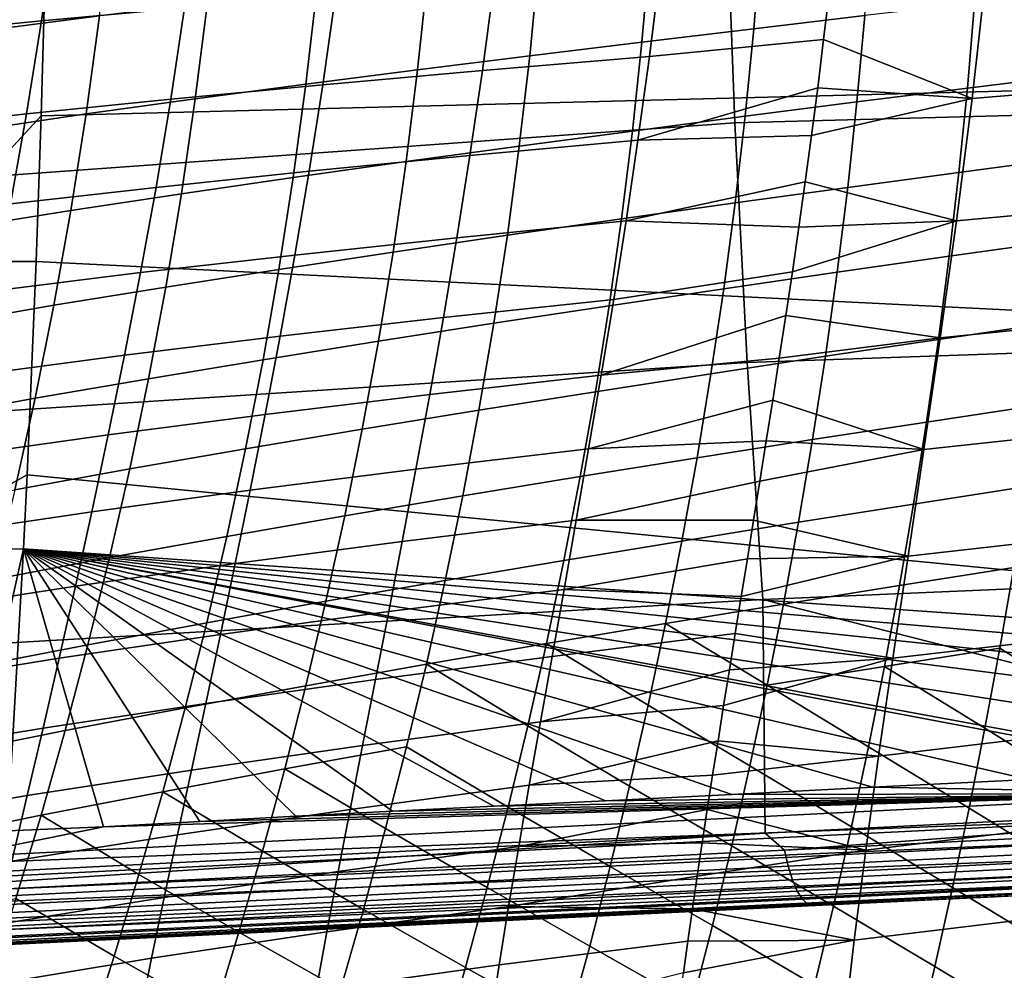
# Model space of a CAD drawing. Header units: metres. Extents: x -25 to 132, y -25 to 47.
# Tile 55 of 153: x 31.97 to 38.62, y -10.67 to -4.25. Entities that reach past the tile are written whole.
import ezdxf

# ---------------------------------------------------------------- set-up
doc = ezdxf.new("R2010")
doc.units = ezdxf.units.M
doc.layers.add('solid_12_061_031_XXX', color=7, linetype='CONTINUOUS')

msp = doc.modelspace()

# ---------------------------------------------------------------- linework, layer by layer
at = {"layer": 'solid_12_061_031_XXX'}
for points in [[(48.56451, -2.239823, 139.341904), (48.517971, -4.473907, 139.4953), (32.141697, -3.924217, 134.688049), (32.1716, -2.45163, 134.585327)], [(36.803265, -4.942884, 143.29509), (45.445637, -4.713067, 145.507538), (45.391987, -3.149254, 145.710175), (36.742767, -3.30419, 143.525192)], [(28.179585, -5.566525, 141.00766), (36.803265, -4.942884, 143.29509), (36.742767, -3.30419, 143.525192), (28.110941, -3.988852, 141.271255)], [(33.170227, -3.526926, 40.435921), (33.084053, -4.165938, 40.528633), (32.115677, -4.254147, 38.926304), (32.208466, -3.602117, 38.830578)], [(32.58432, -3.543937, 81.592239), (31.877245, -3.624644, 81.889542), (31.792225, -4.313746, 81.793777), (32.507965, -4.219553, 81.501633)], [(32.208466, -3.602117, 38.830578), (32.115677, -4.254147, 38.926304), (31.200697, -4.344425, 37.295696), (31.300108, -3.678873, 37.196705)], [(37.72543, -3.630363, 80.662315), (36.979122, -3.708903, 80.652664), (36.930721, -4.307179, 80.584023), (37.681347, -4.218716, 80.59906)], [(36.979122, -3.708903, 80.652664), (36.228436, -3.78912, 80.684715), (36.174927, -4.397562, 80.610306), (36.930721, -4.307179, 80.584023)], [(36.228436, -3.78912, 80.684715), (35.476116, -3.87085, 80.759781), (35.416729, -4.489692, 80.679375), (36.174927, -4.397562, 80.610306)], [(39.612995, -3.832139, 49.114479), (39.525024, -4.686757, 49.266418), (38.406441, -4.778276, 48.038288), (38.503693, -3.909609, 47.880402)], [(31.260002, -3.92563, 134.389709), (32.141697, -3.924217, 134.688049), (32.114338, -4.895726, 134.782028), (31.204897, -5.881996, 134.606934)], [(48.517971, -4.473907, 139.4953), (32.114338, -4.895726, 134.782028), (32.141697, -3.924217, 134.688049)], [(35.476116, -3.87085, 80.759781), (34.7248, -3.95518, 80.879013), (34.658726, -4.584846, 80.79248), (35.416729, -4.489692, 80.679375)], [(36.297443, -3.911842, 45.14592), (36.22506, -4.495327, 45.246197), (35.096786, -4.589647, 43.744499), (35.176136, -3.995228, 43.640476)], [(36.22506, -4.495327, 45.246197), (36.297443, -3.911842, 45.14592), (37.441906, -4.048225, 46.648426), (37.403088, -4.381412, 46.706352)], [(37.403088, -4.381412, 46.706352), (37.441906, -4.048225, 46.648426), (38.503693, -3.909609, 47.880402), (38.406441, -4.778276, 48.038288)], [(34.7248, -3.95518, 80.879013), (33.977451, -4.041467, 81.043015), (33.903942, -4.682294, 80.950363), (34.658726, -4.584846, 80.79248)], [(33.977451, -4.041467, 81.043015), (33.237431, -4.129217, 81.250954), (33.155861, -4.781488, 81.152222), (33.903942, -4.682294, 80.950363)], [(35.176136, -3.995228, 43.640476), (35.096786, -4.589647, 43.744499), (34.018131, -4.685839, 42.208652), (34.104568, -4.080062, 42.100746)], [(39.155815, -4.051581, 80.746895), (38.423904, -4.134134, 80.653755), (38.374863, -4.708966, 80.586525), (39.110329, -4.618133, 80.684174)], [(34.104568, -4.080062, 42.100746), (34.018131, -4.685839, 42.208652), (32.990448, -4.783462, 40.640564), (33.084053, -4.165938, 40.528633)], [(33.084053, -4.165938, 40.528633), (32.990448, -4.783462, 40.640564), (32.014786, -4.883985, 39.042515), (32.115677, -4.254147, 38.926304)], [(33.237431, -4.129217, 81.250954), (32.507965, -4.219553, 81.501633), (32.417759, -4.883734, 81.396782), (33.155861, -4.781488, 81.152222)], [(38.423904, -4.134134, 80.653755), (37.681347, -4.218716, 80.59906), (37.628036, -4.802046, 80.526619), (38.374863, -4.708966, 80.586525)], [(32.115677, -4.254147, 38.926304), (32.014786, -4.883985, 39.042515), (31.092422, -4.987129, 37.416458), (31.200697, -4.344425, 37.295696)], [(32.507965, -4.219553, 81.501633), (31.792225, -4.313746, 81.793777), (31.692852, -4.990504, 81.682724), (32.417759, -4.883734, 81.396782)], [(37.681347, -4.218716, 80.59906), (36.930721, -4.307179, 80.584023), (36.872379, -4.899488, 80.505737), (37.628036, -4.802046, 80.526619)], [(36.930721, -4.307179, 80.584023), (36.174927, -4.397562, 80.610306), (36.110847, -4.999088, 80.525734), (36.872379, -4.899488, 80.505737)], [(36.147964, -5.060301, 45.361935), (36.22506, -4.495327, 45.246197), (37.403088, -4.381412, 46.706352), (37.362797, -4.708194, 46.769104)], [(37.362797, -4.708194, 46.769104), (37.403088, -4.381412, 46.706352), (38.406441, -4.778276, 48.038288)], [(36.174927, -4.397562, 80.610306), (35.416729, -4.489692, 80.679375), (35.34621, -5.100675, 80.588234), (36.110847, -4.999088, 80.525734)], [(48.517971, -4.473907, 139.4953), (48.442467, -6.697964, 139.750839), (32.080379, -5.88044, 134.898682), (32.114338, -4.895726, 134.782028)], [(35.416729, -4.489692, 80.679375), (34.658726, -4.584846, 80.79248), (34.58102, -5.205705, 80.694565), (35.34621, -5.100675, 80.588234)], [(36.22506, -4.495327, 45.246197), (36.147964, -5.060301, 45.361935), (35.012344, -5.164748, 43.865154), (35.096786, -4.589647, 43.744499)], [(34.658726, -4.584846, 80.79248), (33.903942, -4.682294, 80.950363), (33.818356, -5.313374, 80.845581), (34.58102, -5.205705, 80.694565)], [(35.096786, -4.589647, 43.744499), (35.012344, -5.164748, 43.865154), (33.926163, -5.271529, 42.334404), (34.018131, -4.685839, 42.208652)], [(39.110329, -4.618133, 80.684174), (38.374863, -4.708966, 80.586525), (38.317642, -5.279632, 80.510658), (39.057476, -5.18146, 80.613182)], [(34.018131, -4.685839, 42.208652), (33.926163, -5.271529, 42.334404), (32.890781, -5.38017, 40.77158), (32.990448, -4.783462, 40.640564)], [(33.903942, -4.682294, 80.950363), (33.155861, -4.781488, 81.152222), (33.061802, -5.423083, 81.040512), (33.818356, -5.313374, 80.845581)], [(36.147964, -5.060301, 45.361935), (37.362797, -4.708194, 46.769104), (37.321262, -5.02857, 46.836613)], [(36.88633, -6.565406, 142.974304), (45.519245, -6.263644, 145.224762), (45.445637, -4.713067, 145.507538), (36.803265, -4.942884, 143.29509)], [(37.321262, -5.02857, 46.836613), (37.362797, -4.708194, 46.769104), (38.406441, -4.778276, 48.038288)], [(38.374863, -4.708966, 80.586525), (37.628036, -4.802046, 80.526619), (37.565838, -5.38026, 80.445152), (38.317642, -5.279632, 80.510658)], [(39.525024, -4.686757, 49.266418), (39.42918, -5.503051, 49.448708), (38.300987, -5.606699, 48.228786), (38.406441, -4.778276, 48.038288)], [(32.990448, -4.783462, 40.640564), (32.890781, -5.38017, 40.77158), (31.907217, -5.492316, 39.179077), (32.014786, -4.883985, 39.042515)], [(33.155861, -4.781488, 81.152222), (32.417759, -4.883734, 81.396782), (32.314667, -5.536317, 81.278015), (33.061802, -5.423083, 81.040512)], [(37.278709, -5.342713, 46.908836), (37.321262, -5.02857, 46.836613), (38.406441, -4.778276, 48.038288), (38.300987, -5.606699, 48.228786)], [(37.628036, -4.802046, 80.526619), (36.872379, -4.899488, 80.505737), (36.804523, -5.485723, 80.417992), (37.565838, -5.38026, 80.445152)], [(32.014786, -4.883985, 39.042515), (31.907217, -5.492316, 39.179077), (30.976765, -5.60767, 37.558853), (31.092422, -4.987129, 37.416458)], [(32.114338, -4.895726, 134.782028), (32.080379, -5.88044, 134.898682), (31.204897, -5.881996, 134.606934)], [(32.417759, -4.883734, 81.396782), (31.692852, -4.990504, 81.682724), (31.580189, -5.654745, 81.556686), (32.314667, -5.536317, 81.278015)], [(36.872379, -4.899488, 80.505737), (36.110847, -4.999088, 80.525734), (36.036709, -5.593583, 80.431229), (36.804523, -5.485723, 80.417992)], [(28.269739, -7.126412, 140.657654), (36.88633, -6.565406, 142.974304), (36.803265, -4.942884, 143.29509), (28.179585, -5.566525, 141.00766)], [(36.110847, -4.999088, 80.525734), (35.34621, -5.100675, 80.588234), (35.265163, -5.703671, 80.48661), (36.036709, -5.593583, 80.431229)], [(36.06728, -5.607432, 45.493008), (36.147964, -5.060301, 45.361935), (37.321262, -5.02857, 46.836613), (37.278709, -5.342713, 46.908836)], [(35.34621, -5.100675, 80.588234), (34.58102, -5.205705, 80.694565), (34.492382, -5.817624, 80.585533), (35.265163, -5.703671, 80.48661)], [(36.147964, -5.060301, 45.361935), (36.06728, -5.607432, 45.493008), (34.923996, -5.721226, 44.002316), (35.012344, -5.164748, 43.865154)], [(35.012344, -5.164748, 43.865154), (34.923996, -5.721226, 44.002316), (33.82988, -5.837849, 42.477867), (33.926163, -5.271529, 42.334404)], [(39.057476, -5.18146, 80.613182), (38.317642, -5.279632, 80.510658), (38.252476, -5.846118, 80.426285), (38.997414, -5.741552, 80.534019)], [(34.58102, -5.205705, 80.694565), (33.818356, -5.313374, 80.845581), (33.721485, -5.934567, 80.728958), (34.492382, -5.817624, 80.585533)], [(33.926163, -5.271529, 42.334404), (33.82988, -5.837849, 42.477867), (32.786327, -5.9568, 40.921535), (32.890781, -5.38017, 40.77158)], [(33.818356, -5.313374, 80.845581), (33.061802, -5.423083, 81.040512), (32.956135, -6.053854, 80.91613), (33.721485, -5.934567, 80.728958)], [(38.317642, -5.279632, 80.510658), (37.565838, -5.38026, 80.445152), (37.49506, -5.95335, 80.35482), (38.252476, -5.846118, 80.426285)], [(32.890781, -5.38017, 40.77158), (32.786327, -5.9568, 40.921535), (31.794298, -6.079885, 39.335846), (31.907217, -5.492316, 39.179077)], [(36.06728, -5.607432, 45.493008), (37.278709, -5.342713, 46.908836), (37.235409, -5.650358, 46.985622)], [(37.565838, -5.38026, 80.445152), (36.804523, -5.485723, 80.417992), (36.727539, -6.065884, 80.320976), (37.49506, -5.95335, 80.35482)], [(37.235409, -5.650358, 46.985622), (37.278709, -5.342713, 46.908836), (38.300987, -5.606699, 48.228786)], [(33.061802, -5.423083, 81.040512), (32.314667, -5.536317, 81.278015), (32.199661, -6.177149, 81.145645), (32.956135, -6.053854, 80.91613)], [(36.804523, -5.485723, 80.417992), (36.036709, -5.593583, 80.431229), (35.95298, -6.181055, 80.326996), (36.727539, -6.065884, 80.320976)], [(39.42918, -5.503051, 49.448708), (39.329208, -6.283185, 49.660946), (38.191265, -6.39718, 48.451469), (38.300987, -5.606699, 48.228786)], [(32.314667, -5.536317, 81.278015), (31.580189, -5.654745, 81.556686), (31.45529, -6.306305, 81.416008), (32.199661, -6.177149, 81.145645)], [(36.06728, -5.607432, 45.493008), (35.984123, -6.137383, 45.639297), (34.832905, -6.259777, 44.155857), (34.923996, -5.721226, 44.002316)], [(36.036709, -5.593583, 80.431229), (35.265163, -5.703671, 80.48661), (35.174133, -6.298701, 80.374733), (35.95298, -6.181055, 80.326996)], [(35.984123, -6.137383, 45.639297), (36.06728, -5.607432, 45.493008), (37.235409, -5.650358, 46.985622), (37.191566, -5.951753, 47.066929)], [(37.147419, -6.246876, 47.152641), (37.191566, -5.951753, 47.066929), (38.300987, -5.606699, 48.228786), (38.191265, -6.39718, 48.451469)], [(37.191566, -5.951753, 47.066929), (37.235409, -5.650358, 46.985622), (38.300987, -5.606699, 48.228786)], [(34.923996, -5.721226, 44.002316), (34.832905, -6.259777, 44.155857), (33.730518, -6.385518, 42.638912), (33.82988, -5.837849, 42.477867)], [(35.265163, -5.703671, 80.48661), (34.492382, -5.817624, 80.585533), (34.393425, -6.420638, 80.46563), (35.174133, -6.298701, 80.374733)], [(38.997414, -5.741552, 80.534019), (38.252476, -5.846118, 80.426285), (38.179569, -6.408521, 80.333504), (38.930283, -6.298469, 80.446754)], [(33.82988, -5.837849, 42.477867), (33.730518, -6.385518, 42.638912), (32.67836, -6.514089, 41.090305), (32.786327, -5.9568, 40.921535)], [(34.492382, -5.817624, 80.585533), (33.721485, -5.934567, 80.728958), (33.614002, -6.545924, 80.600739), (34.393425, -6.420638, 80.46563)], [(38.252476, -5.846118, 80.426285), (37.49506, -5.95335, 80.35482), (37.415974, -6.521445, 80.255753), (38.179569, -6.408521, 80.333504)], [(32.019104, -7.324777, 135.109207), (31.108538, -7.826058, 134.902893), (31.204897, -5.881996, 134.606934), (32.080379, -5.88044, 134.898682)], [(48.32156, -8.908096, 140.103333), (32.019104, -7.324777, 135.109207), (32.080379, -5.88044, 134.898682), (48.442467, -6.697964, 139.750839)], [(32.786327, -5.9568, 40.921535), (32.67836, -6.514089, 41.090305), (31.677357, -6.647442, 39.512684), (31.794298, -6.079885, 39.335846)], [(33.721485, -5.934567, 80.728958), (32.956135, -6.053854, 80.91613), (32.839603, -6.673871, 80.779343), (33.614002, -6.545924, 80.600739)], [(35.89962, -6.650821, 45.800682), (35.984123, -6.137383, 45.639297), (37.191566, -5.951753, 47.066929), (37.147419, -6.246876, 47.152641)], [(37.49506, -5.95335, 80.35482), (36.727539, -6.065884, 80.320976), (36.641758, -6.640138, 80.214844), (37.415974, -6.521445, 80.255753)], [(32.956135, -6.053854, 80.91613), (32.199661, -6.177149, 81.145645), (32.073547, -6.806313, 80.999962), (32.839603, -6.673871, 80.779343)], [(36.727539, -6.065884, 80.320976), (35.95298, -6.181055, 80.326996), (35.860039, -6.761709, 80.213211), (36.641758, -6.640138, 80.214844)], [(32.199661, -6.177149, 81.145645), (31.45529, -6.306305, 81.416008), (31.319023, -6.945288, 81.260963), (32.073547, -6.806313, 80.999962)], [(35.984123, -6.137383, 45.639297), (35.89962, -6.650821, 45.800682), (34.740246, -6.781094, 44.325653), (34.832905, -6.259777, 44.155857)], [(35.95298, -6.181055, 80.326996), (35.174133, -6.298701, 80.374733), (35.073547, -6.886008, 80.2528), (35.860039, -6.761709, 80.213211)], [(35.89962, -6.650821, 45.800682), (37.147419, -6.246876, 47.152641), (37.103218, -6.535628, 47.242603)], [(37.103218, -6.535628, 47.242603), (37.147419, -6.246876, 47.152641), (38.191265, -6.39718, 48.451469)], [(34.832905, -6.259777, 44.155857), (34.740246, -6.781094, 44.325653), (33.629295, -6.915256, 42.817406), (33.730518, -6.385518, 42.638912)], [(35.174133, -6.298701, 80.374733), (34.393425, -6.420638, 80.46563), (34.284626, -7.015027, 80.335075), (35.073547, -6.886008, 80.2528)], [(36.991711, -8.166646, 142.563553), (45.612606, -7.796762, 144.862473), (45.519245, -6.263644, 145.224762), (36.88633, -6.565406, 142.974304)], [(39.329208, -6.283185, 49.660946), (39.228836, -7.02932, 49.902733), (38.081173, -7.15202, 48.705921), (38.191265, -6.39718, 48.451469)], [(38.930283, -6.298469, 80.446754), (38.179569, -6.408521, 80.333504), (38.099129, -6.966947, 80.23243), (38.85622, -6.852282, 80.351471)], [(33.730518, -6.385518, 42.638912), (33.629295, -6.915256, 42.817406), (32.568165, -7.052771, 41.277752), (32.67836, -6.514089, 41.090305)], [(34.393425, -6.420638, 80.46563), (33.614002, -6.545924, 80.600739), (33.496437, -7.147761, 80.461166), (34.284626, -7.015027, 80.335075)], [(37.059158, -6.818279, 47.336761), (37.103218, -6.535628, 47.242603), (38.191265, -6.39718, 48.451469), (38.081173, -7.15202, 48.705921)], [(38.179569, -6.408521, 80.333504), (37.415974, -6.521445, 80.255753), (37.328838, -7.084692, 80.148087), (38.099129, -6.966947, 80.23243)], [(32.67836, -6.514089, 41.090305), (32.568165, -7.052771, 41.277752), (31.557724, -7.195733, 39.709454), (31.677357, -6.647442, 39.512684)], [(37.415974, -6.521445, 80.255753), (36.641758, -6.640138, 80.214844), (36.547493, -7.208667, 80.09977), (37.328838, -7.084692, 80.148087)], [(28.381145, -8.663671, 140.222076), (36.991711, -8.166646, 142.563553), (36.88633, -6.565406, 142.974304), (28.269739, -7.126412, 140.657654)], [(33.614002, -6.545924, 80.600739), (32.839603, -6.673871, 80.779343), (32.712776, -7.283481, 80.630394), (33.496437, -7.147761, 80.461166)], [(35.814892, -7.14841, 45.977036), (35.89962, -6.650821, 45.800682), (37.103218, -6.535628, 47.242603), (37.059158, -6.818279, 47.336761)], [(35.89962, -6.650821, 45.800682), (35.814892, -7.14841, 45.977036), (34.647198, -7.285873, 44.51157), (34.740246, -6.781094, 44.325653)], [(36.641758, -6.640138, 80.214844), (35.860039, -6.761709, 80.213211), (35.758255, -7.335769, 80.090065), (36.547493, -7.208667, 80.09977)], [(32.839603, -6.673871, 80.779343), (32.073547, -6.806313, 80.999962), (31.936928, -7.42419, 80.841179), (32.712776, -7.283481, 80.630394)], [(34.740246, -6.781094, 44.325653), (34.647198, -7.285873, 44.51157), (33.527435, -7.427782, 43.013218), (33.629295, -6.915256, 42.817406)], [(35.860039, -6.761709, 80.213211), (35.073547, -6.886008, 80.2528), (34.963829, -7.465854, 80.12101), (35.758255, -7.335769, 80.090065)], [(32.073547, -6.806313, 80.999962), (31.319023, -6.945288, 81.260963), (31.172031, -7.572101, 81.091789), (31.936928, -7.42419, 80.841179)], [(35.814892, -7.14841, 45.977036), (37.059158, -6.818279, 47.336761), (37.015434, -7.095002, 47.435043)], [(37.015434, -7.095002, 47.435043), (37.059158, -6.818279, 47.336761), (38.081173, -7.15202, 48.705921)], [(38.85622, -6.852282, 80.351471), (38.099129, -6.966947, 80.23243), (38.01136, -7.521502, 80.123169), (38.775372, -7.403059, 80.24823)], [(33.629295, -6.915256, 42.817406), (33.527435, -7.427782, 43.013218), (32.457008, -7.573585, 41.483734), (32.568165, -7.052771, 41.277752)], [(35.073547, -6.886008, 80.2528), (34.284626, -7.015027, 80.335075), (34.166447, -7.60109, 80.194069), (34.963829, -7.465854, 80.12101)], [(38.099129, -6.966947, 80.23243), (37.328838, -7.084692, 80.148087), (37.233921, -7.643233, 80.03196), (38.01136, -7.521502, 80.123169)], [(32.568165, -7.052771, 41.277752), (32.457008, -7.573585, 41.483734), (31.436728, -7.725505, 39.926022), (31.557724, -7.195733, 39.709454)], [(34.284626, -7.015027, 80.335075), (33.496437, -7.147761, 80.461166), (33.369293, -7.740412, 80.310448), (34.166447, -7.60109, 80.194069)], [(39.228836, -7.02932, 49.902733), (39.130981, -7.743622, 50.17384), (37.973759, -7.873514, 48.991898), (38.081173, -7.15202, 48.705921)], [(35.730904, -7.630814, 46.16827), (35.814892, -7.14841, 45.977036), (37.015434, -7.095002, 47.435043), (36.972195, -7.365895, 47.537357)], [(37.328838, -7.084692, 80.148087), (36.547493, -7.208667, 80.09977), (36.445068, -7.771657, 79.975899), (37.233921, -7.643233, 80.03196)], [(36.972195, -7.365895, 47.537357), (37.015434, -7.095002, 47.435043), (38.081173, -7.15202, 48.705921)], [(33.496437, -7.147761, 80.461166), (32.712776, -7.283481, 80.630394), (32.576202, -7.883052, 80.46949), (33.369293, -7.740412, 80.310448)], [(35.814892, -7.14841, 45.977036), (35.730904, -7.630814, 46.16827), (34.55476, -7.774805, 44.71352), (34.647198, -7.285873, 44.51157)], [(36.929523, -7.631238, 47.643684), (36.972195, -7.365895, 47.537357), (38.081173, -7.15202, 48.705921), (37.973759, -7.873514, 48.991898)], [(36.547493, -7.208667, 80.09977), (35.758255, -7.335769, 80.090065), (35.648003, -7.903456, 79.957733), (36.445068, -7.771657, 79.975899)], [(32.712776, -7.283481, 80.630394), (31.936928, -7.42419, 80.841179), (31.790398, -8.031178, 80.669533), (32.576202, -7.883052, 80.46949)], [(34.647198, -7.285873, 44.51157), (34.55476, -7.774805, 44.71352), (33.425995, -7.923809, 43.226254), (33.527435, -7.427782, 43.013218)], [(32.019104, -7.324777, 135.109207), (31.994678, -7.824905, 135.19313), (31.108538, -7.826058, 134.902893)], [(47.914143, -8.928347, 139.9897), (31.994678, -7.824905, 135.19313), (32.019104, -7.324777, 135.109207), (48.32156, -8.908096, 140.103333)], [(35.758255, -7.335769, 80.090065), (34.963829, -7.465854, 80.12101), (34.845398, -8.038499, 79.979561), (35.648003, -7.903456, 79.957733)], [(35.730904, -7.630814, 46.16827), (36.972195, -7.365895, 47.537357), (36.929523, -7.631238, 47.643684)], [(33.527435, -7.427782, 43.013218), (33.425995, -7.923809, 43.226254), (32.345985, -8.077262, 41.70816), (32.457008, -7.573585, 41.483734)], [(38.775372, -7.403059, 80.24823), (38.01136, -7.521502, 80.123169), (37.916462, -8.072292, 80.005836), (38.68787, -7.950872, 80.137123)], [(34.963829, -7.465854, 80.12101), (34.166447, -7.60109, 80.194069), (34.039364, -8.179127, 80.042824), (34.845398, -8.038499, 79.979561)], [(32.457008, -7.573585, 41.483734), (32.345985, -8.077262, 41.70816), (31.315498, -8.237506, 40.162285), (31.436728, -7.725505, 39.926022)], [(38.01136, -7.521502, 80.123169), (37.233921, -7.643233, 80.03196), (37.131481, -8.197214, 79.907516), (37.916462, -8.072292, 80.005836)], [(34.166447, -7.60109, 80.194069), (33.369293, -7.740412, 80.310448), (33.233089, -8.324212, 80.148804), (34.039364, -8.179127, 80.042824)], [(35.730904, -7.630814, 46.16827), (35.648254, -8.098686, 46.374367), (34.463562, -8.248571, 44.93148), (34.55476, -7.774805, 44.71352)], [(35.648254, -8.098686, 46.374367), (35.730904, -7.630814, 46.16827), (36.929523, -7.631238, 47.643684), (36.887474, -7.891382, 47.754055)], [(37.233921, -7.643233, 80.03196), (36.445068, -7.771657, 79.975899), (36.334801, -8.32929, 79.843407), (37.131481, -8.197214, 79.907516)], [(36.887474, -7.891382, 47.754055), (36.929523, -7.631238, 47.643684), (37.973759, -7.873514, 48.991898)], [(33.369293, -7.740412, 80.310448), (32.576202, -7.883052, 80.46949), (32.430435, -8.472953, 80.296867), (33.233089, -8.324212, 80.148804)], [(34.55476, -7.774805, 44.71352), (34.463562, -8.248571, 44.93148), (33.325611, -8.404046, 43.45649), (33.425995, -7.923809, 43.226254)], [(36.445068, -7.771657, 79.975899), (35.648003, -7.903456, 79.957733), (35.529655, -8.464993, 79.816399), (36.334801, -8.32929, 79.843407)], [(39.130981, -7.743622, 50.17384), (39.037579, -8.428258, 50.474243), (37.871014, -8.56395, 49.309368), (37.973759, -7.873514, 48.991898)], [(31.566383, -9.744942, 135.47438), (31.247986, -9.751056, 135.373001), (31.108538, -7.826058, 134.902893), (31.994678, -7.824905, 135.19313)], [(31.566383, -9.744942, 135.47438), (31.994678, -7.824905, 135.19313), (31.886175, -9.73131, 135.565887)], [(32.535671, -9.703647, 135.743454), (31.886175, -9.73131, 135.565887), (31.994678, -7.824905, 135.19313)], [(45.985104, -9.024255, 139.452072), (31.994678, -7.824905, 135.19313), (47.914143, -8.928347, 139.9897)], [(33.186993, -9.667319, 135.919846), (32.535671, -9.703647, 135.743454), (31.994678, -7.824905, 135.19313)], [(33.835808, -9.631393, 136.095963), (33.186993, -9.667319, 135.919846), (31.994678, -7.824905, 135.19313)], [(34.488056, -9.597948, 136.273941), (33.835808, -9.631393, 136.095963), (31.994678, -7.824905, 135.19313)], [(35.173534, -9.564369, 136.46167), (34.488056, -9.597948, 136.273941), (31.994678, -7.824905, 135.19313)], [(35.929195, -9.527325, 136.668976), (35.173534, -9.564369, 136.46167), (31.994678, -7.824905, 135.19313)], [(36.782177, -9.484542, 136.903198), (35.929195, -9.527325, 136.668976), (31.994678, -7.824905, 135.19313)], [(37.736164, -9.436185, 137.165543), (36.782177, -9.484542, 136.903198), (31.994678, -7.824905, 135.19313)], [(38.790741, -9.38305, 137.456207), (37.736164, -9.436185, 137.165543), (31.994678, -7.824905, 135.19313)], [(39.95417, -9.324915, 137.777618), (38.790741, -9.38305, 137.456207), (31.994678, -7.824905, 135.19313)], [(40.0984, -9.317718, 137.817505), (39.95417, -9.324915, 137.777618), (31.994678, -7.824905, 135.19313)], [(41.241234, -9.260688, 138.133896), (40.0984, -9.317718, 137.817505), (31.994678, -7.824905, 135.19313)], [(42.665642, -9.189571, 138.528946), (41.241234, -9.260688, 138.133896), (31.994678, -7.824905, 135.19313)], [(44.241516, -9.111013, 138.966797), (42.665642, -9.189571, 138.528946), (31.994678, -7.824905, 135.19313)], [(45.985104, -9.024255, 139.452072), (44.241516, -9.111013, 138.966797), (31.994678, -7.824905, 135.19313)], [(42.18375, -9.486094, 143.451614), (45.632633, -9.312329, 144.396286), (45.612606, -7.796762, 144.862473), (36.991711, -8.166646, 142.563553)], [(32.576202, -7.883052, 80.46949), (31.790398, -8.031178, 80.669533), (31.634548, -8.627676, 80.485252), (32.430435, -8.472953, 80.296867)], [(35.648003, -7.903456, 79.957733), (34.845398, -8.038499, 79.979561), (34.718674, -8.604205, 79.828651), (35.529655, -8.464993, 79.816399)], [(35.648254, -8.098686, 46.374367), (36.887474, -7.891382, 47.754055), (36.846153, -8.146379, 47.868382)], [(36.805599, -8.396659, 47.986752), (36.846153, -8.146379, 47.868382), (37.973759, -7.873514, 48.991898), (37.871014, -8.56395, 49.309368)], [(36.846153, -8.146379, 47.868382), (36.887474, -7.891382, 47.754055), (37.973759, -7.873514, 48.991898)], [(33.425995, -7.923809, 43.226254), (33.325611, -8.404046, 43.45649), (32.235771, -8.564531, 41.951012), (32.345985, -8.077262, 41.70816)], [(38.68787, -7.950872, 80.137123), (37.916462, -8.072292, 80.005836), (37.81464, -8.619425, 79.880524), (38.593861, -8.49579, 80.018219)], [(38.68787, -7.950872, 80.137123), (38.593861, -8.49579, 80.018219), (39.264755, -8.916676, 80.06472), (39.356892, -8.375868, 80.185791)], [(34.845398, -8.038499, 79.979561), (34.039364, -8.179127, 80.042824), (33.903839, -8.749434, 79.881554), (34.718674, -8.604205, 79.828651)], [(32.345985, -8.077262, 41.70816), (32.235771, -8.564531, 41.951012), (31.194748, -8.732479, 40.418221), (31.315498, -8.237506, 40.162285)], [(35.648254, -8.098686, 46.374367), (35.567493, -8.552682, 46.595322), (34.374172, -8.707856, 45.165447), (34.463562, -8.248571, 44.93148)], [(35.567493, -8.552682, 46.595322), (35.648254, -8.098686, 46.374367), (36.846153, -8.146379, 47.868382), (36.805599, -8.396659, 47.986752)], [(37.916462, -8.072292, 80.005836), (37.131481, -8.197214, 79.907516), (37.02179, -8.746779, 79.774887), (37.81464, -8.619425, 79.880524)], [(30.978333, -10.049188, 140.379959), (37.007442, -9.746358, 142.033691), (36.991711, -8.166646, 142.563553), (28.381145, -8.663671, 140.222076)], [(34.039364, -8.179127, 80.042824), (33.233089, -8.324212, 80.148804), (33.088333, -8.899495, 79.976456), (33.903839, -8.749434, 79.881554)], [(36.991711, -8.166646, 142.563553), (37.007442, -9.746358, 142.033691), (42.18375, -9.486094, 143.451614)], [(34.463562, -8.248571, 44.93148), (34.374172, -8.707856, 45.165447), (33.226891, -8.8692, 43.703922), (33.325611, -8.404046, 43.45649)], [(37.02179, -8.746779, 79.774887), (37.131481, -8.197214, 79.907516), (36.334801, -8.32929, 79.843407)], [(33.233089, -8.324212, 80.148804), (32.430435, -8.472953, 80.296867), (32.276024, -9.053551, 80.112755), (33.088333, -8.899495, 79.976456)], [(36.217014, -8.881751, 79.702438), (36.334801, -8.32929, 79.843407), (35.529655, -8.464993, 79.816399)], [(36.905102, -9.292074, 79.634201), (37.02179, -8.746779, 79.774887), (36.334801, -8.32929, 79.843407), (36.217014, -8.881751, 79.702438)], [(33.325611, -8.404046, 43.45649), (33.226891, -8.8692, 43.703922), (32.126991, -9.036119, 42.212273), (32.235771, -8.564531, 41.951012)], [(35.489162, -8.993454, 46.831123), (35.567493, -8.552682, 46.595322), (36.805599, -8.396659, 47.986752), (36.765877, -8.642517, 48.109207)], [(36.765877, -8.642517, 48.109207), (36.805599, -8.396659, 47.986752), (37.871014, -8.56395, 49.309368)], [(39.037579, -8.428258, 50.474243), (38.950489, -9.085395, 50.803928), (37.774879, -9.225613, 49.658314), (37.871014, -8.56395, 49.309368)], [(32.430435, -8.472953, 80.296867), (31.634548, -8.627676, 80.485252), (31.469975, -9.214082, 80.288574), (32.276024, -9.053551, 80.112755)], [(35.403587, -9.020603, 79.666245), (35.529655, -8.464993, 79.816399), (34.718674, -8.604205, 79.828651)], [(36.092022, -9.429222, 79.553169), (36.217014, -8.881751, 79.702438), (35.529655, -8.464993, 79.816399), (35.403587, -9.020603, 79.666245)], [(38.493481, -9.037882, 79.891594), (38.593861, -8.49579, 80.018219), (37.81464, -8.619425, 79.880524)], [(38.593861, -8.49579, 80.018219), (38.493481, -9.037882, 79.891594), (39.166759, -9.455425, 79.936081), (39.264755, -8.916676, 80.06472)], [(32.235771, -8.564531, 41.951012), (32.126991, -9.036119, 42.212273), (31.075127, -9.211166, 40.693829), (31.194748, -8.732479, 40.418221)], [(35.567493, -8.552682, 46.595322), (35.489162, -8.993454, 46.831123), (34.287151, -9.15334, 45.415413), (34.374172, -8.707856, 45.165447)], [(36.689236, -9.121696, 48.366405), (36.727077, -8.884032, 48.235703), (37.871014, -8.56395, 49.309368), (37.774879, -9.225613, 49.658314)], [(36.727077, -8.884032, 48.235703), (36.765877, -8.642517, 48.109207), (37.871014, -8.56395, 49.309368)], [(34.718674, -8.604205, 79.828651), (33.903839, -8.749434, 79.881554), (33.760342, -9.312311, 79.710472), (34.58408, -9.163233, 79.66848)], [(35.270168, -9.570509, 79.507446), (35.403587, -9.020603, 79.666245), (34.718674, -8.604205, 79.828651), (34.58408, -9.163233, 79.66848)], [(35.489162, -8.993454, 46.831123), (36.765877, -8.642517, 48.109207), (36.727077, -8.884032, 48.235703)], [(37.706097, -9.163007, 79.74736), (37.81464, -8.619425, 79.880524), (37.02179, -8.746779, 79.774887)], [(38.386871, -9.577219, 79.757332), (38.493481, -9.037882, 79.891594), (37.81464, -8.619425, 79.880524), (37.706097, -9.163007, 79.74736)], [(34.374172, -8.707856, 45.165447), (34.287151, -9.15334, 45.415413), (33.130413, -9.319976, 43.96854), (33.226891, -8.8692, 43.703922)], [(33.903839, -8.749434, 79.881554), (33.088333, -8.899495, 79.976456), (32.935535, -9.466596, 79.793625), (33.760342, -9.312311, 79.710472)], [(37.591038, -9.703144, 79.606438), (37.706097, -9.163007, 79.74736), (37.02179, -8.746779, 79.774887), (36.905102, -9.292074, 79.634201)], [(33.226891, -8.8692, 43.703922), (33.130413, -9.319976, 43.96854), (32.02026, -9.492754, 42.491947), (32.126991, -9.036119, 42.212273)], [(33.088333, -8.899495, 79.976456), (32.276024, -9.053551, 80.112755), (32.113529, -9.625214, 79.917366), (32.935535, -9.466596, 79.793625)], [(35.413803, -9.421659, 47.081772), (35.489162, -8.993454, 46.831123), (36.727077, -8.884032, 48.235703), (36.689236, -9.121696, 48.366405)], [(36.781685, -9.833242, 79.485611), (36.905102, -9.292074, 79.634201), (36.217014, -8.881751, 79.702438), (36.092022, -9.429222, 79.553169)], [(32.126991, -9.036119, 42.212273), (32.02026, -9.492754, 42.491947), (30.957289, -9.674314, 40.989098), (31.075127, -9.211166, 40.693829)], [(35.489162, -8.993454, 46.831123), (35.413803, -9.421659, 47.081772), (34.203072, -9.585706, 45.68137), (34.287151, -9.15334, 45.415413)], [(35.960148, -9.971888, 79.39576), (36.092022, -9.429222, 79.553169), (35.403587, -9.020603, 79.666245), (35.270168, -9.570509, 79.507446)], [(38.493481, -9.037882, 79.891594), (38.386871, -9.577219, 79.757332), (39.062973, -9.992152, 79.799911), (39.166759, -9.455425, 79.936081)], [(32.276024, -9.053551, 80.112755), (31.469975, -9.214082, 80.288574), (31.297268, -9.790794, 80.079712), (32.113529, -9.625214, 79.917366)], [(38.950489, -9.085395, 50.803928), (38.871544, -9.717177, 51.162888), (37.687252, -9.860764, 50.038731), (37.774879, -9.225613, 49.658314)], [(34.287151, -9.15334, 45.415413), (34.203072, -9.585706, 45.68137), (33.036781, -9.757081, 44.250343), (33.130413, -9.319976, 43.96854)], [(34.442043, -9.715843, 79.499237), (34.58408, -9.163233, 79.66848), (33.760342, -9.312311, 79.710472)], [(35.129768, -10.114933, 79.340195), (35.270168, -9.570509, 79.507446), (34.58408, -9.163233, 79.66848), (34.442043, -9.715843, 79.499237)], [(35.413803, -9.421659, 47.081772), (36.689236, -9.121696, 48.366405), (36.652439, -9.355595, 48.501297)], [(36.652439, -9.355595, 48.501297), (36.689236, -9.121696, 48.366405), (37.774879, -9.225613, 49.658314)], [(38.27417, -10.113871, 79.615494), (38.386871, -9.577219, 79.757332), (37.706097, -9.163007, 79.74736), (37.591038, -9.703144, 79.606438)], [(36.616764, -9.585954, 48.64043), (36.652439, -9.355595, 48.501297), (37.774879, -9.225613, 49.658314), (37.687252, -9.860764, 50.038731)], [(33.609344, -9.868056, 79.529785), (33.760342, -9.312311, 79.710472), (32.935535, -9.466596, 79.793625)], [(34.292976, -10.262299, 79.321129), (34.442043, -9.715843, 79.499237), (33.760342, -9.312311, 79.710472), (33.609344, -9.868056, 79.529785)], [(37.469662, -10.239944, 79.45787), (37.591038, -9.703144, 79.606438), (36.905102, -9.292074, 79.634201), (36.781685, -9.833242, 79.485611)], [(45.745354, -9.431492, 144.371307), (45.632633, -9.312329, 144.396286), (42.18375, -9.486094, 143.451614), (37.139229, -9.860885, 142.012054)], [(33.130413, -9.319976, 43.96854), (33.036781, -9.757081, 44.250343), (31.916203, -9.935161, 42.79002), (32.02026, -9.492754, 42.491947)], [(35.341957, -9.837948, 47.347256), (35.413803, -9.421659, 47.081772), (36.652439, -9.355595, 48.501297), (36.616764, -9.585954, 48.64043)], [(40.099369, -9.479179, 137.867783), (37.736164, -9.436185, 137.165543), (38.790741, -9.38305, 137.456207)], [(35.413803, -9.421659, 47.081772), (35.341957, -9.837948, 47.347256), (34.122501, -10.005633, 45.96331), (34.203072, -9.585706, 45.68137)], [(36.651791, -10.370429, 79.329231), (36.781685, -9.833242, 79.485611), (36.092022, -9.429222, 79.553169), (35.960148, -9.971888, 79.39576)], [(40.099369, -9.479179, 137.867783), (36.782177, -9.484542, 136.903198), (37.736164, -9.436185, 137.165543)], [(45.770256, -9.543817, 144.299973), (45.745354, -9.431492, 144.371307), (37.139229, -9.860885, 142.012054), (37.16412, -9.969303, 141.940079)], [(32.02026, -9.492754, 42.491947), (31.916203, -9.935161, 42.79002), (30.841883, -10.122663, 41.30402), (30.957289, -9.674314, 40.989098)], [(40.099369, -9.479179, 137.867783), (40.086193, -9.63055, 137.941711), (31.876596, -9.939079, 135.637955), (31.880095, -9.890119, 135.616409)], [(32.535671, -9.703647, 135.743454), (40.099369, -9.479179, 137.867783), (31.880095, -9.890119, 135.616409), (31.882982, -9.837131, 135.59639)], [(32.775215, -10.025848, 79.600525), (32.935535, -9.466596, 79.793625), (32.113529, -9.625214, 79.917366)], [(40.099369, -9.479179, 137.867783), (32.535671, -9.703647, 135.743454), (33.186993, -9.667319, 135.919846)], [(33.451313, -10.416969, 79.339699), (33.609344, -9.868056, 79.529785), (32.935535, -9.466596, 79.793625), (32.775215, -10.025848, 79.600525)], [(40.099369, -9.479179, 137.867783), (33.186993, -9.667319, 135.919846), (33.835808, -9.631393, 136.095963)], [(40.099369, -9.479179, 137.867783), (33.835808, -9.631393, 136.095963), (34.488056, -9.597948, 136.273941)], [(40.099369, -9.479179, 137.867783), (34.488056, -9.597948, 136.273941), (35.173534, -9.564369, 136.46167)], [(40.099369, -9.479179, 137.867783), (35.173534, -9.564369, 136.46167), (35.929195, -9.527325, 136.668976)], [(40.099369, -9.479179, 137.867783), (35.929195, -9.527325, 136.668976), (36.782177, -9.484542, 136.903198)], [(37.139229, -9.860885, 142.012054), (42.18375, -9.486094, 143.451614), (37.007442, -9.746358, 142.033691)], [(35.821701, -10.509932, 79.230354), (35.960148, -9.971888, 79.39576), (35.270168, -9.570509, 79.507446), (35.129768, -10.114933, 79.340195)], [(45.799469, -9.640778, 144.210144), (45.770256, -9.543817, 144.299973), (37.16412, -9.969303, 141.940079), (37.193054, -10.062675, 141.850662)], [(38.386871, -9.577219, 79.757332), (38.27417, -10.113871, 79.615494), (38.953442, -10.526902, 79.656235), (39.062973, -9.992152, 79.799911)], [(32.113529, -9.625214, 79.917366), (31.297268, -9.790794, 80.079712), (31.117022, -10.358212, 79.858902), (31.943502, -10.18831, 79.710938)], [(31.854597, -10.126158, 135.75206), (31.866798, -10.038328, 135.691589), (40.086193, -9.63055, 137.941711), (40.065826, -9.767186, 138.039017)], [(40.086193, -9.63055, 137.941711), (31.866798, -10.038328, 135.691589), (31.876596, -9.939079, 135.637955)], [(32.607876, -10.577587, 79.397392), (32.775215, -10.025848, 79.600525), (32.113529, -9.625214, 79.917366), (31.943502, -10.18831, 79.710938)], [(34.203072, -9.585706, 45.68137), (34.122501, -10.005633, 45.96331), (32.946579, -10.18122, 44.54932), (33.036781, -9.757081, 44.250343)], [(35.341957, -9.837948, 47.347256), (36.616764, -9.585954, 48.64043), (36.582256, -9.813096, 48.783955)], [(36.582256, -9.813096, 48.783955), (36.616764, -9.585954, 48.64043), (37.687252, -9.860764, 50.038731)], [(45.832047, -9.719216, 144.104721), (45.799469, -9.640778, 144.210144), (37.193054, -10.062675, 141.850662), (37.225136, -10.138087, 141.746567)], [(32.535671, -9.703647, 135.743454), (31.882982, -9.837131, 135.59639), (31.886175, -9.73131, 135.565887)], [(34.98275, -10.654099, 79.16465), (35.129768, -10.114933, 79.340195), (34.442043, -9.715843, 79.499237), (34.292976, -10.262299, 79.321129)], [(38.15546, -10.647923, 79.466133), (38.27417, -10.113871, 79.615494), (37.591038, -9.703144, 79.606438), (37.469662, -10.239944, 79.45787)], [(28.533813, -10.289411, 139.648666), (37.007442, -9.746358, 142.033691), (30.978333, -10.049188, 140.379959)], [(37.139229, -9.860885, 142.012054), (37.007442, -9.746358, 142.033691), (28.533813, -10.289411, 139.648666)], [(33.036781, -9.757081, 44.250343), (32.946579, -10.18122, 44.54932), (31.815439, -10.364065, 43.106487), (31.916203, -9.935161, 42.79002)], [(40.065826, -9.767186, 138.039017), (40.038857, -9.885185, 138.156921), (31.839252, -10.209012, 135.823196), (31.846664, -10.171842, 135.789352)], [(40.065826, -9.767186, 138.039017), (31.846664, -10.171842, 135.789352), (31.854597, -10.126158, 135.75206)], [(45.866924, -9.776577, 143.987183), (45.832047, -9.719216, 144.104721), (37.225136, -10.138087, 141.746567), (37.259357, -10.193187, 141.631042)], [(45.902966, -9.810992, 143.861313), (45.866924, -9.776577, 143.987183), (37.259357, -10.193187, 141.631042), (37.294655, -10.226254, 141.50769)], [(38.871544, -9.717177, 51.162888), (38.802139, -10.325442, 51.551258), (37.609562, -10.471319, 50.450756), (37.687252, -9.860764, 50.038731)], [(35.341957, -9.837948, 47.347256), (35.274097, -10.242916, 47.627594), (34.045918, -10.413739, 46.261257), (34.122501, -10.005633, 45.96331)], [(35.274097, -10.242916, 47.627594), (35.341957, -9.837948, 47.347256), (36.582256, -9.813096, 48.783955), (36.548992, -10.037004, 48.931816)], [(36.548992, -10.037004, 48.931816), (36.582256, -9.813096, 48.783955), (37.687252, -9.860764, 50.038731)], [(37.342087, -10.773532, 79.301704), (37.469662, -10.239944, 79.45787), (36.781685, -9.833242, 79.485611), (36.651791, -10.370429, 79.329231)], [(37.294655, -10.226254, 141.50769), (37.237022, -10.240733, 141.35463), (39.57938, -10.127843, 141.995041), (45.902966, -9.810992, 143.861313)], [(37.16412, -9.969303, 141.940079), (37.139229, -9.860885, 142.012054), (28.533813, -10.289411, 139.648666), (28.558748, -10.394197, 139.576157)], [(31.800802, -10.34833, 135.989365), (31.820248, -10.286969, 135.906952), (40.038857, -9.885185, 138.156921), (40.006054, -9.981179, 138.292068)], [(40.038857, -9.885185, 138.156921), (31.820248, -10.286969, 135.906952), (31.839252, -10.209012, 135.823196)], [(34.137291, -10.802858, 79.134346), (34.292976, -10.262299, 79.321129), (33.609344, -9.868056, 79.529785), (33.451313, -10.416969, 79.339699)], [(36.516983, -10.258015, 49.084221), (36.548992, -10.037004, 48.931816), (37.687252, -9.860764, 50.038731), (37.609562, -10.471319, 50.450756)], [(37.193054, -10.062675, 141.850662), (37.16412, -9.969303, 141.940079), (28.558748, -10.394197, 139.576157), (28.587503, -10.48423, 139.487137)], [(40.006054, -9.981179, 138.292068), (39.968349, -10.052426, 138.440567), (31.778162, -10.403099, 136.082382), (31.788282, -10.380526, 136.041138)], [(40.006054, -9.981179, 138.292068), (31.788282, -10.380526, 136.041138), (31.800802, -10.34833, 135.989365)], [(36.515579, -10.903797, 79.165138), (36.651791, -10.370429, 79.329231), (35.960148, -9.971888, 79.39576), (35.821701, -10.509932, 79.230354)], [(33.28669, -10.959347, 79.140427), (33.451313, -10.416969, 79.339699), (32.775215, -10.025848, 79.600525), (32.607876, -10.577587, 79.397392)], [(34.122501, -10.005633, 45.96331), (34.045918, -10.413739, 46.261257), (32.860313, -10.593029, 44.865494), (32.946579, -10.18122, 44.54932)], [(35.274097, -10.242916, 47.627594), (36.548992, -10.037004, 48.931816), (36.516983, -10.258015, 49.084221)], [(37.225136, -10.138087, 141.746567), (37.193054, -10.062675, 141.850662), (28.587503, -10.48423, 139.487137), (28.619219, -10.556814, 139.384262)], [(31.699955, -10.500279, 136.38736), (39.868748, -10.113979, 138.756638), (34.14999, -10.389597, 137.18309), (31.671507, -10.508985, 136.493561)], [(39.926826, -10.096892, 138.598221), (39.868748, -10.113979, 138.756638), (31.699955, -10.500279, 136.38736), (31.711369, -10.493212, 136.344101)], [(39.926826, -10.096892, 138.598221), (31.711369, -10.493212, 136.344101), (31.727432, -10.479539, 136.282593)], [(39.968349, -10.052426, 138.440567), (39.926826, -10.096892, 138.598221), (31.727432, -10.479539, 136.282593), (31.751652, -10.449918, 136.188217)], [(39.968349, -10.052426, 138.440567), (31.751652, -10.449918, 136.188217), (31.778162, -10.403099, 136.082382)], [(34.14999, -10.389597, 137.18309), (39.868748, -10.113979, 138.756638), (39.195553, -10.146424, 138.570389)], [(35.676865, -11.043552, 79.057022), (35.821701, -10.509932, 79.230354), (35.129768, -10.114933, 79.340195), (34.98275, -10.654099, 79.16465)], [(39.868748, -10.113979, 138.756638), (39.57938, -10.127843, 141.995041), (37.237022, -10.240733, 141.35463), (39.195553, -10.146424, 138.570389)], [(38.27417, -10.113871, 79.615494), (38.15546, -10.647923, 79.466133), (38.838184, -11.059727, 79.505051), (38.953442, -10.526902, 79.656235)], [(37.259357, -10.193187, 141.631042), (37.225136, -10.138087, 141.746567), (28.619219, -10.556814, 139.384262), (28.652943, -10.609774, 139.270615)], [(32.946579, -10.18122, 44.54932), (32.860313, -10.593029, 44.865494), (31.718489, -10.780118, 43.441368), (31.815439, -10.364065, 43.106487)], [(34.14999, -10.389597, 137.18309), (39.195553, -10.146424, 138.570389), (38.132381, -10.197664, 138.27652)], [(38.132381, -10.197664, 138.27652), (39.195553, -10.146424, 138.570389), (37.237022, -10.240733, 141.35463)], [(28.687664, -10.64152, 139.149597), (28.615269, -10.65626, 138.995987), (37.237022, -10.240733, 141.35463), (37.294655, -10.226254, 141.50769)], [(36.284885, -10.286705, 137.766525), (37.163322, -10.244369, 138.008774), (37.237022, -10.240733, 141.35463), (28.615269, -10.65626, 138.995987)], [(37.294655, -10.226254, 141.50769), (37.259357, -10.193187, 141.631042), (28.652943, -10.609774, 139.270615), (28.687664, -10.64152, 139.149597)], [(32.43401, -11.122145, 79.18441), (32.607876, -10.577587, 79.397392), (31.943502, -10.18831, 79.710938), (31.766493, -10.743206, 79.493698)], [(35.274097, -10.242916, 47.627594), (35.210537, -10.637047, 47.922852), (33.973652, -10.81052, 46.575279), (34.045918, -10.413739, 46.261257)], [(38.132381, -10.197664, 138.27652), (34.796074, -10.358459, 137.359253), (34.14999, -10.389597, 137.18309)], [(34.796074, -10.358459, 137.359253), (38.132381, -10.197664, 138.27652), (37.163322, -10.244369, 138.008774)], [(34.796074, -10.358459, 137.359253), (37.163322, -10.244369, 138.008774), (36.284885, -10.286705, 137.766525)], [(35.210537, -10.637047, 47.922852), (35.274097, -10.242916, 47.627594), (36.516983, -10.258015, 49.084221), (36.486282, -10.476264, 49.241257)], [(37.163322, -10.244369, 138.008774), (38.132381, -10.197664, 138.27652), (37.237022, -10.240733, 141.35463)], [(38.030781, -11.179473, 79.30925), (38.15546, -10.647923, 79.466133), (37.469662, -10.239944, 79.45787), (37.342087, -10.773532, 79.301704)], [(35.498543, -10.324603, 137.550797), (36.284885, -10.286705, 137.766525), (28.615269, -10.65626, 138.995987)], [(34.829319, -11.188236, 78.980896), (34.98275, -10.654099, 79.16465), (34.292976, -10.262299, 79.321129), (34.137291, -10.802858, 79.134346)], [(36.284885, -10.286705, 137.766525), (35.498543, -10.324603, 137.550797), (34.796074, -10.358459, 137.359253)], [(36.486282, -10.476264, 49.241257), (36.516983, -10.258015, 49.084221), (37.609562, -10.471319, 50.450756)], [(34.796074, -10.358459, 137.359253), (35.498543, -10.324603, 137.550797), (28.615269, -10.65626, 138.995987)], [(34.14999, -10.389597, 137.18309), (34.796074, -10.358459, 137.359253), (28.615269, -10.65626, 138.995987)], [(37.208374, -11.304045, 79.137962), (37.342087, -10.773532, 79.301704), (36.651791, -10.370429, 79.329231), (36.515579, -10.903797, 79.165138)], [(38.802139, -10.325442, 51.551258), (38.743355, -10.911807, 51.969265), (37.542908, -11.058962, 50.89463), (37.609562, -10.471319, 50.450756)], [(33.529709, -10.419492, 137.012604), (34.14999, -10.389597, 137.18309), (28.615269, -10.65626, 138.995987)], [(32.910927, -10.449314, 136.840225), (33.529709, -10.419492, 137.012604), (28.615269, -10.65626, 138.995987)], [(32.910927, -10.449314, 136.840225), (31.671507, -10.508985, 136.493561), (34.14999, -10.389597, 137.18309)], [(34.045918, -10.413739, 46.261257), (33.973652, -10.81052, 46.575279), (32.778324, -10.993017, 45.198936), (32.860313, -10.593029, 44.865494)], [(34.14999, -10.389597, 137.18309), (33.529709, -10.419492, 137.012604), (32.910927, -10.449314, 136.840225)], [(33.975216, -11.337782, 78.938942), (34.137291, -10.802858, 79.134346), (33.451313, -10.416969, 79.339699), (33.28669, -10.959347, 79.140427)], [(32.290016, -10.479239, 136.667892), (32.910927, -10.449314, 136.840225), (28.615269, -10.65626, 138.995987)], [(31.668543, -10.509192, 136.504501), (32.290016, -10.479239, 136.667892), (28.615269, -10.65626, 138.995987)], [(31.671507, -10.508985, 136.493561), (32.290016, -10.479239, 136.667892), (31.668543, -10.509192, 136.504501)], [(31.671507, -10.508985, 136.493561), (32.910927, -10.449314, 136.840225), (32.290016, -10.479239, 136.667892)], [(35.151581, -11.020806, 48.233097), (35.210537, -10.637047, 47.922852), (36.486282, -10.476264, 49.241257), (36.456947, -10.69182, 49.402958)], [(36.373119, -11.433521, 78.993332), (36.515579, -10.903797, 79.165138), (35.821701, -10.509932, 79.230354), (35.676865, -11.043552, 79.057022)], [(36.428997, -10.905019, 49.569584), (36.456947, -10.69182, 49.402958), (37.609562, -10.471319, 50.450756), (37.542908, -11.058962, 50.89463)], [(36.456947, -10.69182, 49.402958), (36.486282, -10.476264, 49.241257), (37.609562, -10.471319, 50.450756)], [(33.11573, -11.495474, 78.932007), (33.28669, -10.959347, 79.140427), (32.607876, -10.577587, 79.397392), (32.43401, -11.122145, 79.18441)], [(32.860313, -10.593029, 44.865494), (32.778324, -10.993017, 45.198936), (31.625711, -11.183843, 43.794743), (31.718489, -10.780118, 43.441368)], [(35.210537, -10.637047, 47.922852), (35.151581, -11.020806, 48.233097), (33.906017, -11.196461, 46.905445), (33.973652, -10.81052, 46.575279)], [(38.15546, -10.647923, 79.466133), (38.030781, -11.179473, 79.30925), (38.717224, -11.590678, 79.346367), (38.838184, -11.059727, 79.505051)], [(35.525726, -11.572954, 78.875778), (35.676865, -11.043552, 79.057022), (34.98275, -10.654099, 79.16465), (34.829319, -11.188236, 78.980896)]]:
    msp.add_3dface(points, dxfattribs=at)

doc.saveas('drawing.dxf')
